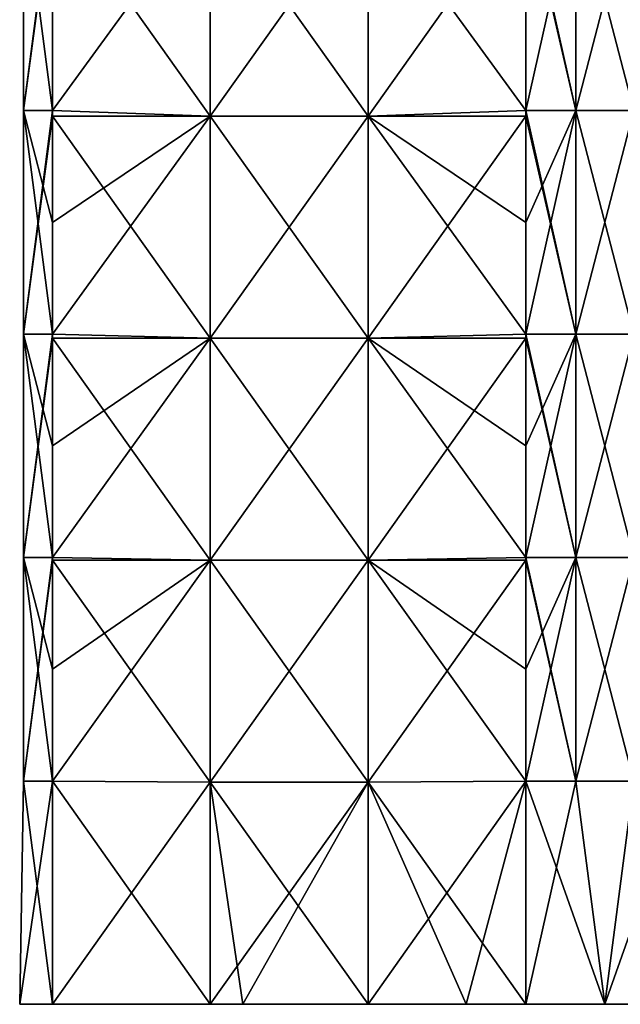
# Model space of a CAD drawing. Extents: x -90 to 138, y -1492 to 8.
# Tile 1 of 21: x -52 to 1, y -1492 to -1404. Entities that reach past the tile are written whole.
import ezdxf

# ---------------------------------------------------------------- set-up
doc = ezdxf.new("R2010")
doc.units = 0
doc.header["$LTSCALE"] = 65.185185
for name, color, linetype in [('19', 7, 'CONTINUOUS'), ('20', 7, 'CONTINUOUS'), ('21', 7, 'CONTINUOUS'), ('22', 7, 'CONTINUOUS'), ('23', 7, 'CONTINUOUS'), ('24', 7, 'CONTINUOUS')]:
    doc.layers.add(name, color=color, linetype=linetype)

msp = doc.modelspace()

# ---------------------------------------------------------------- linework, layer by layer
at = {"layer": '19', "linetype": 'CONTINUOUS'}
for points in [[(-49.497, -1492, -7.071), (-32.426, -1492, 8.047), (-52.426, -1492), (-49.497, -1492, -7.071)], [(-52.426, -1492), (-32.426, -1492, 8.047), (-49.497, -1492, 7.071), (-52.426, -1492)], [(-32.426, -1492, -8.047), (-32.426, -1492, 8.047), (-49.497, -1492, -7.071), (-32.426, -1492, -8.047)], [(-35.369, -1492, -21.199), (-32.426, -1492, -8.047), (-49.497, -1492, -7.071), (-35.369, -1492, -21.199)], [(-49.497, -1492, 7.071), (-32.426, -1492, 8.047), (-35.355, -1492, 21.213), (-49.497, -1492, 7.071)], [(-32.426, -1492, -24.142), (-32.426, -1492, -8.047), (-35.369, -1492, -21.199), (-32.426, -1492, -24.142)], [(-32.426, -1492, 8.047), (-32.426, -1492, 24.142), (-35.355, -1492, 21.213), (-32.426, -1492, 8.047)], [(-12.406, -1492, -26.497), (-12.406, -1492, -8.832), (-32.426, -1492, -24.142), (-12.406, -1492, -26.497)], [(-21.213, -1492, -35.355), (-12.406, -1492, -26.497), (-32.426, -1492, -24.142), (-21.213, -1492, -35.355)], [(-12.406, -1492, -8.832), (-12.406, -1492, 8.832), (-32.426, -1492, -8.047), (-12.406, -1492, -8.832)], [(-32.426, -1492, -24.142), (-12.406, -1492, -8.832), (-32.426, -1492, -8.047), (-32.426, -1492, -24.142)], [(-12.406, -1492, 8.832), (-12.406, -1492, 26.497), (-32.426, -1492, 24.142), (-12.406, -1492, 8.832)], [(-32.426, -1492, -8.047), (-12.406, -1492, 8.832), (-32.426, -1492, 8.047), (-32.426, -1492, -8.047)], [(-32.426, -1492, 8.047), (-12.406, -1492, 8.832), (-32.426, -1492, 24.142), (-32.426, -1492, 8.047)], [(-32.426, -1492, 24.142), (-12.406, -1492, 26.497), (-21.199, -1492, 35.369), (-32.426, -1492, 24.142)], [(-12.406, -1492, -44.162), (-12.406, -1492, -26.497), (-21.213, -1492, -35.355), (-12.406, -1492, -44.162)], [(-12.406, -1492, 26.497), (-12.406, -1492, 44.162), (-21.199, -1492, 35.369), (-12.406, -1492, 26.497)], [(-12.406, -1492, -44.162), (-7.071, -1492, -49.497), (7.614, -1492, -48.955), (-12.406, -1492, -44.162)], [(-12.406, -1492, -26.497), (-12.406, -1492, -44.162), (7.614, -1492, -29.373), (-12.406, -1492, -26.497)], [(7.614, -1492, -29.373), (-12.406, -1492, -44.162), (7.614, -1492, -48.955), (7.614, -1492, -29.373)], [(-12.406, -1492, -8.832), (-12.406, -1492, -26.497), (7.614, -1492, -9.791), (-12.406, -1492, -8.832)], [(7.614, -1492, -9.791), (-12.406, -1492, -26.497), (7.614, -1492, -29.373), (7.614, -1492, -9.791)], [(-12.406, -1492, 8.832), (-12.406, -1492, -8.832), (7.614, -1492, 9.791), (-12.406, -1492, 8.832)], [(7.614, -1492, 9.791), (-12.406, -1492, -8.832), (7.614, -1492, -9.791), (7.614, -1492, 9.791)], [(-12.406, -1492, 26.497), (-12.406, -1492, 8.832), (7.614, -1492, 9.791), (-12.406, -1492, 26.497)], [(-12.406, -1492, 44.162), (-12.406, -1492, 26.497), (7.614, -1492, 29.373), (-12.406, -1492, 44.162)], [(7.614, -1492, 29.373), (-12.406, -1492, 26.497), (7.614, -1492, 9.791), (7.614, -1492, 29.373)], [(-7.071, -1492, 49.497), (-12.406, -1492, 44.162), (7.071, -1492, 49.497), (-7.071, -1492, 49.497)], [(7.071, -1492, 49.497), (-12.406, -1492, 44.162), (7.614, -1492, 48.955), (7.071, -1492, 49.497)], [(7.614, -1492, 48.955), (-12.406, -1492, 44.162), (7.614, -1492, 29.373), (7.614, -1492, 48.955)], [(7.614, -1492, -48.955), (-7.071, -1492, -49.497), (7.071, -1492, -49.497), (7.614, -1492, -48.955)], [(7.071, -1492, -49.497), (-7.071, -1492, -49.497), (0, -1492, -52.426), (7.071, -1492, -49.497)], [(0, -1492, 52.426), (-7.071, -1492, 49.497), (7.071, -1492, 49.497), (0, -1492, 52.426)]]:
    msp.add_3dface(points, dxfattribs=at)
at = {"layer": '20', "linetype": 'CONTINUOUS'}
for points in [[(-7.071, -1401.93, -49.497), (-2.588, -1391.92, -52.086), (-7.071, -1411.94, -49.497), (-7.071, -1401.93, -49.497)], [(-7.071, -1411.94, -49.497), (-2.588, -1391.92, -52.086), (-2.588, -1411.94, -52.086), (-7.071, -1411.94, -49.497)], [(-2.588, -1391.92, -52.086), (2.588, -1391.92, -52.086), (-2.588, -1411.94, -52.086), (-2.588, -1391.92, -52.086)], [(-2.588, -1411.94, -52.086), (2.588, -1391.92, -52.086), (2.588, -1411.94, -52.086), (-2.588, -1411.94, -52.086)], [(-7.071, -1411.94, -49.497), (-2.588, -1411.94, -52.086), (-7.071, -1421.95, -49.497), (-7.071, -1411.94, -49.497)], [(-7.071, -1421.95, -49.497), (-2.588, -1411.94, -52.086), (-7.071, -1431.96, -49.497), (-7.071, -1421.95, -49.497)], [(-7.071, -1431.96, -49.497), (-2.588, -1411.94, -52.086), (-2.588, -1431.96, -52.086), (-7.071, -1431.96, -49.497)], [(-2.588, -1411.94, -52.086), (2.588, -1411.94, -52.086), (-2.588, -1431.96, -52.086), (-2.588, -1411.94, -52.086)], [(-2.588, -1431.96, -52.086), (2.588, -1411.94, -52.086), (2.588, -1431.96, -52.086), (-2.588, -1431.96, -52.086)], [(-7.071, -1431.96, -49.497), (-2.588, -1431.96, -52.086), (-7.071, -1441.97, -49.497), (-7.071, -1431.96, -49.497)], [(-7.071, -1441.97, -49.497), (-2.588, -1431.96, -52.086), (-7.071, -1451.98, -49.497), (-7.071, -1441.97, -49.497)], [(-7.071, -1451.98, -49.497), (-2.588, -1431.96, -52.086), (-2.588, -1451.98, -52.086), (-7.071, -1451.98, -49.497)], [(-2.588, -1431.96, -52.086), (2.588, -1431.96, -52.086), (-2.588, -1451.98, -52.086), (-2.588, -1431.96, -52.086)], [(-2.588, -1451.98, -52.086), (2.588, -1431.96, -52.086), (2.588, -1451.98, -52.086), (-2.588, -1451.98, -52.086)], [(-2.588, -1472, -52.086), (-7.071, -1472, -49.497), (-2.588, -1451.98, -52.086), (-2.588, -1472, -52.086)], [(-2.588, -1451.98, -52.086), (-7.071, -1472, -49.497), (-7.071, -1461.99, -49.497), (-2.588, -1451.98, -52.086)], [(-7.071, -1451.98, -49.497), (-2.588, -1451.98, -52.086), (-7.071, -1461.99, -49.497), (-7.071, -1451.98, -49.497)], [(2.588, -1472, -52.086), (-2.588, -1472, -52.086), (2.588, -1451.98, -52.086), (2.588, -1472, -52.086)], [(-2.588, -1472, -52.086), (-2.588, -1451.98, -52.086), (2.588, -1451.98, -52.086), (-2.588, -1472, -52.086)], [(0, -1492, -52.426), (-7.071, -1492, -49.497), (-2.588, -1472, -52.086), (0, -1492, -52.426)], [(-2.588, -1472, -52.086), (-7.071, -1492, -49.497), (-7.071, -1472, -49.497), (-2.588, -1472, -52.086)], [(2.588, -1472, -52.086), (0, -1492, -52.426), (-2.588, -1472, -52.086), (2.588, -1472, -52.086)], [(7.071, -1492, -49.497), (0, -1492, -52.426), (7.071, -1472, -49.497), (7.071, -1492, -49.497)], [(7.071, -1472, -49.497), (0, -1492, -52.426), (2.588, -1472, -52.086), (7.071, -1472, -49.497)]]:
    msp.add_3dface(points, dxfattribs=at)
at = {"layer": '21', "linetype": 'CONTINUOUS'}
for points in [[(-35.369, -1392.533, -21.199), (-35.369, -1412.427, -21.199), (-49.497, -1392.533, -7.071), (-35.369, -1392.533, -21.199)], [(-49.497, -1392.533, -7.071), (-35.369, -1412.427, -21.199), (-49.497, -1411.94, -7.071), (-49.497, -1392.533, -7.071)], [(-21.213, -1392.533, -35.355), (-21.213, -1412.427, -35.355), (-35.369, -1392.533, -21.199), (-21.213, -1392.533, -35.355)], [(-35.369, -1392.533, -21.199), (-21.213, -1412.427, -35.355), (-35.369, -1412.427, -21.199), (-35.369, -1392.533, -21.199)], [(-7.071, -1401.93, -49.497), (-7.071, -1411.94, -49.497), (-21.213, -1392.533, -35.355), (-7.071, -1401.93, -49.497)], [(-21.213, -1392.533, -35.355), (-7.071, -1411.94, -49.497), (-21.213, -1412.427, -35.355), (-21.213, -1392.533, -35.355)], [(-49.497, -1411.94, -7.071), (-35.369, -1412.427, -21.199), (-49.497, -1412.427, -7.071), (-49.497, -1411.94, -7.071)], [(-7.071, -1411.94, -49.497), (-7.071, -1421.95, -49.497), (-21.213, -1412.427, -35.355), (-7.071, -1411.94, -49.497)], [(-35.369, -1412.427, -21.199), (-35.369, -1432.32, -21.199), (-49.497, -1412.427, -7.071), (-35.369, -1412.427, -21.199)], [(-49.497, -1412.427, -7.071), (-35.369, -1432.32, -21.199), (-49.497, -1431.96, -7.071), (-49.497, -1412.427, -7.071)], [(-21.213, -1412.427, -35.355), (-21.213, -1432.32, -35.355), (-35.369, -1412.427, -21.199), (-21.213, -1412.427, -35.355)], [(-35.369, -1412.427, -21.199), (-21.213, -1432.32, -35.355), (-35.369, -1432.32, -21.199), (-35.369, -1412.427, -21.199)], [(-7.071, -1421.95, -49.497), (-7.071, -1431.96, -49.497), (-21.213, -1412.427, -35.355), (-7.071, -1421.95, -49.497)], [(-21.213, -1412.427, -35.355), (-7.071, -1431.96, -49.497), (-21.213, -1432.32, -35.355), (-21.213, -1412.427, -35.355)], [(-49.497, -1431.96, -7.071), (-35.369, -1432.32, -21.199), (-49.497, -1432.32, -7.071), (-49.497, -1431.96, -7.071)], [(-35.369, -1432.32, -21.199), (-35.369, -1452.213, -21.199), (-49.497, -1432.32, -7.071), (-35.369, -1432.32, -21.199)], [(-49.497, -1432.32, -7.071), (-35.369, -1452.213, -21.199), (-49.497, -1451.98, -7.071), (-49.497, -1432.32, -7.071)], [(-21.213, -1432.32, -35.355), (-21.213, -1452.213, -35.355), (-35.369, -1432.32, -21.199), (-21.213, -1432.32, -35.355)], [(-35.369, -1432.32, -21.199), (-21.213, -1452.213, -35.355), (-35.369, -1452.213, -21.199), (-35.369, -1432.32, -21.199)], [(-7.071, -1431.96, -49.497), (-7.071, -1441.97, -49.497), (-21.213, -1432.32, -35.355), (-7.071, -1431.96, -49.497)], [(-7.071, -1441.97, -49.497), (-7.071, -1451.98, -49.497), (-21.213, -1432.32, -35.355), (-7.071, -1441.97, -49.497)], [(-21.213, -1432.32, -35.355), (-7.071, -1451.98, -49.497), (-21.213, -1452.213, -35.355), (-21.213, -1432.32, -35.355)], [(-49.497, -1451.98, -7.071), (-35.369, -1452.213, -21.199), (-49.497, -1452.213, -7.071), (-49.497, -1451.98, -7.071)], [(-35.369, -1452.213, -21.199), (-35.369, -1472.107, -21.199), (-49.497, -1452.213, -7.071), (-35.369, -1452.213, -21.199)], [(-49.497, -1452.213, -7.071), (-35.369, -1472.107, -21.199), (-49.497, -1472, -7.071), (-49.497, -1452.213, -7.071)], [(-21.213, -1452.213, -35.355), (-21.213, -1472.107, -35.355), (-35.369, -1452.213, -21.199), (-21.213, -1452.213, -35.355)], [(-35.369, -1452.213, -21.199), (-21.213, -1472.107, -35.355), (-35.369, -1472.107, -21.199), (-35.369, -1452.213, -21.199)], [(-7.071, -1451.98, -49.497), (-7.071, -1461.99, -49.497), (-21.213, -1452.213, -35.355), (-7.071, -1451.98, -49.497)], [(-7.071, -1461.99, -49.497), (-7.071, -1472, -49.497), (-21.213, -1452.213, -35.355), (-7.071, -1461.99, -49.497)], [(-21.213, -1452.213, -35.355), (-7.071, -1472, -49.497), (-21.213, -1472.107, -35.355), (-21.213, -1452.213, -35.355)], [(-35.369, -1492, -21.199), (-49.497, -1492, -7.071), (-49.497, -1472, -7.071), (-35.369, -1492, -21.199)], [(-35.369, -1472.107, -21.199), (-35.369, -1492, -21.199), (-49.497, -1472, -7.071), (-35.369, -1472.107, -21.199)], [(-7.071, -1472, -49.497), (-7.071, -1492, -49.497), (-21.213, -1472.107, -35.355), (-7.071, -1472, -49.497)], [(-21.213, -1492, -35.355), (-32.426, -1492, -24.142), (-35.369, -1472.107, -21.199), (-21.213, -1492, -35.355)], [(-21.213, -1472.107, -35.355), (-21.213, -1492, -35.355), (-35.369, -1472.107, -21.199), (-21.213, -1472.107, -35.355)], [(-32.426, -1492, -24.142), (-35.369, -1492, -21.199), (-35.369, -1472.107, -21.199), (-32.426, -1492, -24.142)], [(-7.071, -1492, -49.497), (-12.406, -1492, -44.162), (-21.213, -1472.107, -35.355), (-7.071, -1492, -49.497)], [(-12.406, -1492, -44.162), (-21.213, -1492, -35.355), (-21.213, -1472.107, -35.355), (-12.406, -1492, -44.162)]]:
    msp.add_3dface(points, dxfattribs=at)
at = {"layer": '22', "linetype": 'CONTINUOUS'}
for points in [[(-49.497, -1391.92, -7.071), (-49.497, -1392.533, -7.071), (-52.086, -1411.94, -2.588), (-49.497, -1391.92, -7.071)], [(-52.086, -1391.92, -2.588), (-49.497, -1391.92, -7.071), (-52.086, -1411.94, -2.588), (-52.086, -1391.92, -2.588)], [(-52.086, -1391.92, 2.588), (-52.086, -1391.92, -2.588), (-52.086, -1411.94, 2.588), (-52.086, -1391.92, 2.588)], [(-49.497, -1401.93, 7.071), (-52.086, -1391.92, 2.588), (-49.497, -1411.94, 7.071), (-49.497, -1401.93, 7.071)], [(-49.497, -1411.94, 7.071), (-52.086, -1391.92, 2.588), (-52.086, -1411.94, 2.588), (-49.497, -1411.94, 7.071)], [(-52.086, -1411.94, 2.588), (-52.086, -1391.92, -2.588), (-52.086, -1411.94, -2.588), (-52.086, -1411.94, 2.588)], [(-49.497, -1392.533, -7.071), (-49.497, -1411.94, -7.071), (-52.086, -1411.94, -2.588), (-49.497, -1392.533, -7.071)], [(-49.497, -1411.94, -7.071), (-49.497, -1412.427, -7.071), (-52.086, -1431.96, -2.588), (-49.497, -1411.94, -7.071)], [(-52.086, -1411.94, -2.588), (-49.497, -1411.94, -7.071), (-52.086, -1431.96, -2.588), (-52.086, -1411.94, -2.588)], [(-49.497, -1411.94, 7.071), (-52.086, -1411.94, 2.588), (-49.497, -1421.95, 7.071), (-49.497, -1411.94, 7.071)], [(-52.086, -1411.94, 2.588), (-52.086, -1411.94, -2.588), (-52.086, -1431.96, 2.588), (-52.086, -1411.94, 2.588)], [(-49.497, -1421.95, 7.071), (-52.086, -1411.94, 2.588), (-49.497, -1431.96, 7.071), (-49.497, -1421.95, 7.071)], [(-49.497, -1431.96, 7.071), (-52.086, -1411.94, 2.588), (-52.086, -1431.96, 2.588), (-49.497, -1431.96, 7.071)], [(-52.086, -1431.96, 2.588), (-52.086, -1411.94, -2.588), (-52.086, -1431.96, -2.588), (-52.086, -1431.96, 2.588)], [(-49.497, -1412.427, -7.071), (-49.497, -1431.96, -7.071), (-52.086, -1431.96, -2.588), (-49.497, -1412.427, -7.071)], [(-49.497, -1431.96, -7.071), (-49.497, -1432.32, -7.071), (-52.086, -1451.98, -2.588), (-49.497, -1431.96, -7.071)], [(-52.086, -1431.96, -2.588), (-49.497, -1431.96, -7.071), (-52.086, -1451.98, -2.588), (-52.086, -1431.96, -2.588)], [(-49.497, -1431.96, 7.071), (-52.086, -1431.96, 2.588), (-49.497, -1441.97, 7.071), (-49.497, -1431.96, 7.071)], [(-52.086, -1431.96, 2.588), (-52.086, -1431.96, -2.588), (-52.086, -1451.98, 2.588), (-52.086, -1431.96, 2.588)], [(-49.497, -1441.97, 7.071), (-52.086, -1431.96, 2.588), (-49.497, -1451.98, 7.071), (-49.497, -1441.97, 7.071)], [(-49.497, -1451.98, 7.071), (-52.086, -1431.96, 2.588), (-52.086, -1451.98, 2.588), (-49.497, -1451.98, 7.071)], [(-52.086, -1451.98, 2.588), (-52.086, -1431.96, -2.588), (-52.086, -1451.98, -2.588), (-52.086, -1451.98, 2.588)], [(-49.497, -1432.32, -7.071), (-49.497, -1451.98, -7.071), (-52.086, -1451.98, -2.588), (-49.497, -1432.32, -7.071)], [(-49.497, -1451.98, -7.071), (-49.497, -1452.213, -7.071), (-52.086, -1472, -2.588), (-49.497, -1451.98, -7.071)], [(-52.086, -1451.98, -2.588), (-49.497, -1451.98, -7.071), (-52.086, -1472, -2.588), (-52.086, -1451.98, -2.588)], [(-49.497, -1451.98, 7.071), (-52.086, -1451.98, 2.588), (-49.497, -1461.99, 7.071), (-49.497, -1451.98, 7.071)], [(-52.086, -1451.98, 2.588), (-52.086, -1451.98, -2.588), (-52.086, -1472, 2.588), (-52.086, -1451.98, 2.588)], [(-49.497, -1461.99, 7.071), (-52.086, -1451.98, 2.588), (-49.497, -1472, 7.071), (-49.497, -1461.99, 7.071)], [(-49.497, -1472, 7.071), (-52.086, -1451.98, 2.588), (-52.086, -1472, 2.588), (-49.497, -1472, 7.071)], [(-52.086, -1472, 2.588), (-52.086, -1451.98, -2.588), (-52.086, -1472, -2.588), (-52.086, -1472, 2.588)], [(-49.497, -1452.213, -7.071), (-49.497, -1472, -7.071), (-52.086, -1472, -2.588), (-49.497, -1452.213, -7.071)], [(-49.497, -1492, -7.071), (-52.426, -1492), (-49.497, -1472, -7.071), (-49.497, -1492, -7.071)], [(-52.426, -1492), (-49.497, -1492, 7.071), (-52.086, -1472, 2.588), (-52.426, -1492)], [(-49.497, -1472, -7.071), (-52.426, -1492), (-52.086, -1472, -2.588), (-49.497, -1472, -7.071)], [(-52.426, -1492), (-52.086, -1472, 2.588), (-52.086, -1472, -2.588), (-52.426, -1492)], [(-49.497, -1492, 7.071), (-49.497, -1472, 7.071), (-52.086, -1472, 2.588), (-49.497, -1492, 7.071)]]:
    msp.add_3dface(points, dxfattribs=at)
at = {"layer": '23', "linetype": 'CONTINUOUS'}
for points in [[(-49.497, -1401.93, 7.071), (-49.497, -1411.94, 7.071), (-35.355, -1392.533, 21.213), (-49.497, -1401.93, 7.071)], [(-35.355, -1392.533, 21.213), (-49.497, -1411.94, 7.071), (-35.355, -1412.427, 21.213), (-35.355, -1392.533, 21.213)], [(-35.355, -1392.533, 21.213), (-35.355, -1412.427, 21.213), (-21.199, -1392.533, 35.369), (-35.355, -1392.533, 21.213)], [(-21.199, -1392.533, 35.369), (-35.355, -1412.427, 21.213), (-21.199, -1412.427, 35.369), (-21.199, -1392.533, 35.369)], [(-21.199, -1392.533, 35.369), (-21.199, -1412.427, 35.369), (-7.071, -1392.533, 49.497), (-21.199, -1392.533, 35.369)], [(-7.071, -1392.533, 49.497), (-21.199, -1412.427, 35.369), (-7.071, -1411.94, 49.497), (-7.071, -1392.533, 49.497)], [(-49.497, -1411.94, 7.071), (-49.497, -1421.95, 7.071), (-35.355, -1412.427, 21.213), (-49.497, -1411.94, 7.071)], [(-7.071, -1411.94, 49.497), (-21.199, -1412.427, 35.369), (-7.071, -1412.427, 49.497), (-7.071, -1411.94, 49.497)], [(-49.497, -1421.95, 7.071), (-49.497, -1431.96, 7.071), (-35.355, -1412.427, 21.213), (-49.497, -1421.95, 7.071)], [(-35.355, -1412.427, 21.213), (-49.497, -1431.96, 7.071), (-35.355, -1432.32, 21.213), (-35.355, -1412.427, 21.213)], [(-35.355, -1412.427, 21.213), (-35.355, -1432.32, 21.213), (-21.199, -1412.427, 35.369), (-35.355, -1412.427, 21.213)], [(-21.199, -1412.427, 35.369), (-35.355, -1432.32, 21.213), (-21.199, -1432.32, 35.369), (-21.199, -1412.427, 35.369)], [(-21.199, -1412.427, 35.369), (-21.199, -1432.32, 35.369), (-7.071, -1412.427, 49.497), (-21.199, -1412.427, 35.369)], [(-7.071, -1412.427, 49.497), (-21.199, -1432.32, 35.369), (-7.071, -1431.96, 49.497), (-7.071, -1412.427, 49.497)], [(-49.497, -1431.96, 7.071), (-49.497, -1441.97, 7.071), (-35.355, -1432.32, 21.213), (-49.497, -1431.96, 7.071)], [(-49.497, -1441.97, 7.071), (-49.497, -1451.98, 7.071), (-35.355, -1432.32, 21.213), (-49.497, -1441.97, 7.071)], [(-35.355, -1432.32, 21.213), (-49.497, -1451.98, 7.071), (-35.355, -1452.213, 21.213), (-35.355, -1432.32, 21.213)], [(-35.355, -1432.32, 21.213), (-35.355, -1452.213, 21.213), (-21.199, -1432.32, 35.369), (-35.355, -1432.32, 21.213)], [(-21.199, -1432.32, 35.369), (-35.355, -1452.213, 21.213), (-21.199, -1452.213, 35.369), (-21.199, -1432.32, 35.369)], [(-7.071, -1431.96, 49.497), (-21.199, -1432.32, 35.369), (-7.071, -1432.32, 49.497), (-7.071, -1431.96, 49.497)], [(-21.199, -1432.32, 35.369), (-21.199, -1452.213, 35.369), (-7.071, -1432.32, 49.497), (-21.199, -1432.32, 35.369)], [(-7.071, -1432.32, 49.497), (-21.199, -1452.213, 35.369), (-7.071, -1451.98, 49.497), (-7.071, -1432.32, 49.497)], [(-49.497, -1451.98, 7.071), (-49.497, -1461.99, 7.071), (-35.355, -1452.213, 21.213), (-49.497, -1451.98, 7.071)], [(-49.497, -1461.99, 7.071), (-49.497, -1472, 7.071), (-35.355, -1452.213, 21.213), (-49.497, -1461.99, 7.071)], [(-35.355, -1452.213, 21.213), (-49.497, -1472, 7.071), (-35.355, -1472.107, 21.213), (-35.355, -1452.213, 21.213)], [(-35.355, -1452.213, 21.213), (-35.355, -1472.107, 21.213), (-21.199, -1452.213, 35.369), (-35.355, -1452.213, 21.213)], [(-21.199, -1452.213, 35.369), (-35.355, -1472.107, 21.213), (-21.199, -1472.107, 35.369), (-21.199, -1452.213, 35.369)], [(-7.071, -1451.98, 49.497), (-21.199, -1452.213, 35.369), (-7.071, -1452.213, 49.497), (-7.071, -1451.98, 49.497)], [(-21.199, -1452.213, 35.369), (-21.199, -1472.107, 35.369), (-7.071, -1452.213, 49.497), (-21.199, -1452.213, 35.369)], [(-7.071, -1452.213, 49.497), (-21.199, -1472.107, 35.369), (-7.071, -1472, 49.497), (-7.071, -1452.213, 49.497)], [(-49.497, -1472, 7.071), (-49.497, -1492, 7.071), (-35.355, -1472.107, 21.213), (-49.497, -1472, 7.071)], [(-21.199, -1492, 35.369), (-12.406, -1492, 44.162), (-7.071, -1472, 49.497), (-21.199, -1492, 35.369)], [(-21.199, -1472.107, 35.369), (-21.199, -1492, 35.369), (-7.071, -1472, 49.497), (-21.199, -1472.107, 35.369)], [(-12.406, -1492, 44.162), (-7.071, -1492, 49.497), (-7.071, -1472, 49.497), (-12.406, -1492, 44.162)], [(-49.497, -1492, 7.071), (-35.355, -1492, 21.213), (-35.355, -1472.107, 21.213), (-49.497, -1492, 7.071)], [(-35.355, -1492, 21.213), (-32.426, -1492, 24.142), (-21.199, -1472.107, 35.369), (-35.355, -1492, 21.213)], [(-35.355, -1472.107, 21.213), (-35.355, -1492, 21.213), (-21.199, -1472.107, 35.369), (-35.355, -1472.107, 21.213)], [(-32.426, -1492, 24.142), (-21.199, -1492, 35.369), (-21.199, -1472.107, 35.369), (-32.426, -1492, 24.142)]]:
    msp.add_3dface(points, dxfattribs=at)
at = {"layer": '24', "linetype": 'CONTINUOUS'}
for points in [[(-7.071, -1391.92, 49.497), (-7.071, -1392.533, 49.497), (-2.588, -1411.94, 52.086), (-7.071, -1391.92, 49.497)], [(-2.588, -1391.92, 52.086), (-7.071, -1391.92, 49.497), (-2.588, -1411.94, 52.086), (-2.588, -1391.92, 52.086)], [(-7.071, -1392.533, 49.497), (-7.071, -1411.94, 49.497), (-2.588, -1411.94, 52.086), (-7.071, -1392.533, 49.497)], [(2.588, -1391.92, 52.086), (-2.588, -1391.92, 52.086), (2.588, -1411.94, 52.086), (2.588, -1391.92, 52.086)], [(2.588, -1411.94, 52.086), (-2.588, -1391.92, 52.086), (-2.588, -1411.94, 52.086), (2.588, -1411.94, 52.086)], [(-7.071, -1411.94, 49.497), (-7.071, -1412.427, 49.497), (-2.588, -1431.96, 52.086), (-7.071, -1411.94, 49.497)], [(-2.588, -1411.94, 52.086), (-7.071, -1411.94, 49.497), (-2.588, -1431.96, 52.086), (-2.588, -1411.94, 52.086)], [(2.588, -1411.94, 52.086), (-2.588, -1411.94, 52.086), (2.588, -1431.96, 52.086), (2.588, -1411.94, 52.086)], [(2.588, -1431.96, 52.086), (-2.588, -1411.94, 52.086), (-2.588, -1431.96, 52.086), (2.588, -1431.96, 52.086)], [(-7.071, -1412.427, 49.497), (-7.071, -1431.96, 49.497), (-2.588, -1431.96, 52.086), (-7.071, -1412.427, 49.497)], [(-7.071, -1431.96, 49.497), (-7.071, -1432.32, 49.497), (-2.588, -1451.98, 52.086), (-7.071, -1431.96, 49.497)], [(-2.588, -1431.96, 52.086), (-7.071, -1431.96, 49.497), (-2.588, -1451.98, 52.086), (-2.588, -1431.96, 52.086)], [(-7.071, -1432.32, 49.497), (-7.071, -1451.98, 49.497), (-2.588, -1451.98, 52.086), (-7.071, -1432.32, 49.497)], [(2.588, -1431.96, 52.086), (-2.588, -1431.96, 52.086), (2.588, -1451.98, 52.086), (2.588, -1431.96, 52.086)], [(2.588, -1451.98, 52.086), (-2.588, -1431.96, 52.086), (-2.588, -1451.98, 52.086), (2.588, -1451.98, 52.086)], [(-7.071, -1451.98, 49.497), (-7.071, -1452.213, 49.497), (-2.588, -1472, 52.086), (-7.071, -1451.98, 49.497)], [(-2.588, -1451.98, 52.086), (-7.071, -1451.98, 49.497), (-2.588, -1472, 52.086), (-2.588, -1451.98, 52.086)], [(-7.071, -1452.213, 49.497), (-7.071, -1472, 49.497), (-2.588, -1472, 52.086), (-7.071, -1452.213, 49.497)], [(2.588, -1451.98, 52.086), (-2.588, -1451.98, 52.086), (2.588, -1472, 52.086), (2.588, -1451.98, 52.086)], [(2.588, -1472, 52.086), (-2.588, -1451.98, 52.086), (-2.588, -1472, 52.086), (2.588, -1472, 52.086)], [(-7.071, -1492, 49.497), (0, -1492, 52.426), (-7.071, -1472, 49.497), (-7.071, -1492, 49.497)], [(-7.071, -1472, 49.497), (0, -1492, 52.426), (-2.588, -1472, 52.086), (-7.071, -1472, 49.497)], [(0, -1492, 52.426), (2.588, -1472, 52.086), (-2.588, -1472, 52.086), (0, -1492, 52.426)], [(0, -1492, 52.426), (7.071, -1492, 49.497), (2.588, -1472, 52.086), (0, -1492, 52.426)]]:
    msp.add_3dface(points, dxfattribs=at)

doc.saveas('drawing.dxf')
